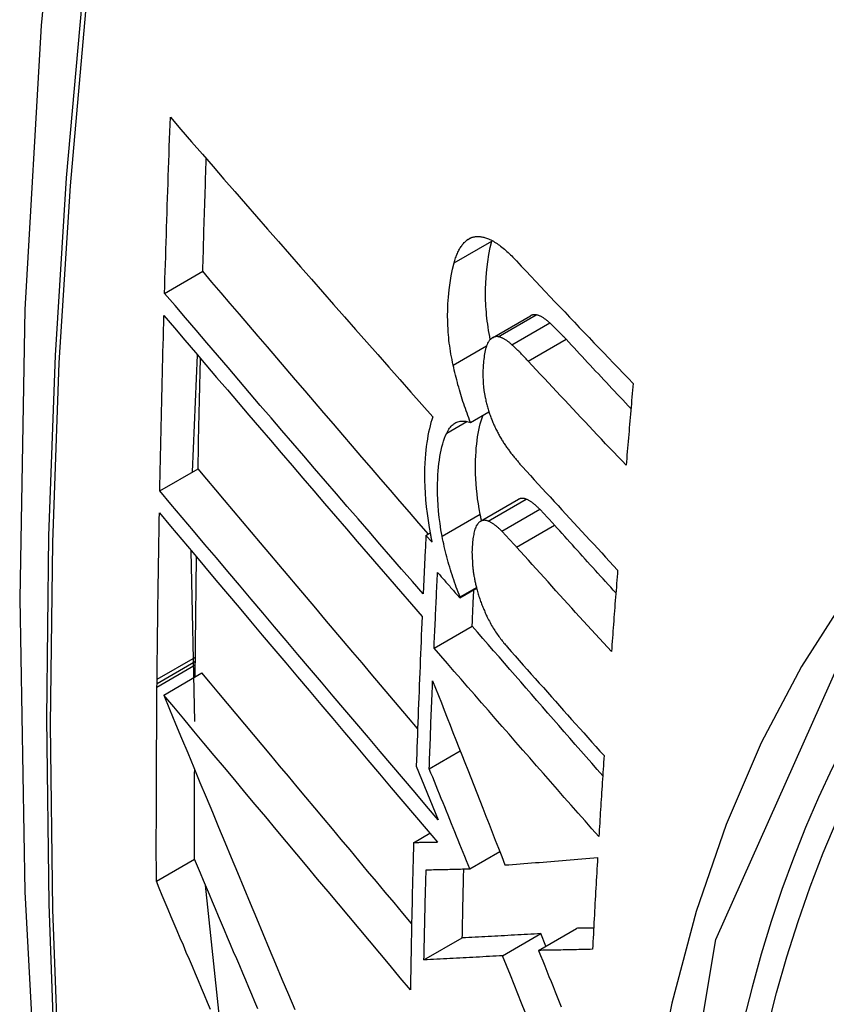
# Model space of a CAD drawing. Header units: inches. Extents: x 223.9 to 264.3, y 86 to 124.8.
# Tile 9 of 51: x 240.309 to 240.433, y 109.268 to 109.42. Entities that reach past the tile are written whole.
import ezdxf

# ---------------------------------------------------------------- set-up
doc = ezdxf.new("R2010")
doc.units = ezdxf.units.IN
doc.header["$MEASUREMENT"] = 0
doc.layers.add('Visible Edges(ANSI)', color=7, linetype='Continuous', lineweight=25)
doc.layers.add('Visible Tangent Edges(ANSI)', color=7, linetype='Continuous', lineweight=25)

msp = doc.modelspace()

# ---------------------------------------------------------------- linework, layer by layer
at = {"layer": 'Visible Edges(ANSI)'}
for p, q in [((240.38155, 109.38609), (240.38157, 109.38616)), ((240.33111, 109.37802), (240.33699, 109.38142)), ((240.38165, 109.37119), (240.38749, 109.37456)), ((240.33541, 109.35049), (240.3362, 109.3685)), ((240.37825, 109.35814), (240.38109, 109.35977)), ((240.33037, 109.34759), (240.33627, 109.35099)), ((240.3798, 109.34288), (240.38566, 109.34627)), ((240.37138, 109.34071), (240.37202, 109.34108)), ((240.37232, 109.33965), (240.37138, 109.34071)), ((240.33578, 109.31204), (240.33523, 109.33833)), ((240.37663, 109.33124), (240.37915, 109.3327)), ((240.37662, 109.33106), (240.37919, 109.33255)), ((240.37662, 109.33106), (240.37663, 109.33124)), ((240.37263, 109.32335), (240.37851, 109.32674)), ((240.33583, 109.31891), (240.33584, 109.32074)), ((240.33584, 109.32074), (240.33585, 109.3213)), ((240.33585, 109.3213), (240.33585, 109.32196)), ((240.33097, 109.3161), (240.33687, 109.31951)), ((240.32994, 109.31733), (240.32995, 109.3179)), ((240.32995, 109.3179), (240.32995, 109.31856)), ((240.37189, 109.30474), (240.37667, 109.30749)), ((240.3699, 109.30516), (240.37072, 109.30312)), ((240.37072, 109.30312), (240.37326, 109.29686)), ((240.36947, 109.29333), (240.372, 109.29479)), ((240.37814, 109.28932), (240.38275, 109.29198)), ((240.32984, 109.2874), (240.33574, 109.29081)), ((240.33974, 109.26463), (240.33743, 109.28678)), ((240.38872, 109.27674), (240.3946, 109.28013)), ((240.37108, 109.27527), (240.37698, 109.27867)), ((240.3832, 109.27592), (240.38909, 109.27932)), ((240.38986, 109.2774), (240.38909, 109.27932))]:
    msp.add_line(p, q, dxfattribs=at)
at = {"layer": 'Visible Edges(ANSI)', "flags": 128}
for points in [[(240.36283, 109.66313), (240.34998, 109.62507), (240.33892, 109.58589), (240.32963, 109.54566), (240.32207, 109.50444), (240.31623, 109.4623), (240.31208, 109.4193), (240.3096, 109.37551), (240.30878, 109.33098), (240.3096, 109.28578), (240.31203, 109.23997), (240.31605, 109.19362), (240.32164, 109.14678), (240.32879, 109.09953), (240.33747, 109.05194), (240.34766, 109.00406), (240.35934, 108.95597)], [(240.33111, 109.37802), (240.33114, 109.37915), (240.33117, 109.38028), (240.33121, 109.38141), (240.33124, 109.38254), (240.33128, 109.38367), (240.33131, 109.3848), (240.33135, 109.38593), (240.33138, 109.38706), (240.33142, 109.38819), (240.33145, 109.38932), (240.33149, 109.39045), (240.33153, 109.39158), (240.33156, 109.39271), (240.3316, 109.39384), (240.33164, 109.39497), (240.33168, 109.39611), (240.33172, 109.39724), (240.33175, 109.39837), (240.33179, 109.3995), (240.33183, 109.40063), (240.33187, 109.40177), (240.33191, 109.4029), (240.33195, 109.40403), (240.332, 109.40517)], [(240.332, 109.40517), (240.33363, 109.40328), (240.33527, 109.40138), (240.33693, 109.39948), (240.33858, 109.39756), (240.34025, 109.39565), (240.34192, 109.39373), (240.34359, 109.3918), (240.34527, 109.38987), (240.34696, 109.38794), (240.34865, 109.386), (240.35034, 109.38407), (240.35204, 109.38213), (240.35374, 109.38019), (240.35544, 109.37825), (240.35714, 109.37631), (240.35885, 109.37438), (240.36055, 109.37244), (240.36225, 109.37051), (240.36396, 109.36858), (240.36566, 109.36665), (240.36737, 109.36473), (240.36907, 109.36281), (240.37076, 109.3609), (240.37246, 109.359)], [(240.33699, 109.38142), (240.33701, 109.38214), (240.33703, 109.38286), (240.33705, 109.38359), (240.33708, 109.38431), (240.3371, 109.38503), (240.33712, 109.38576), (240.33714, 109.38648), (240.33716, 109.3872), (240.33718, 109.38792), (240.33721, 109.38865), (240.33723, 109.38937), (240.33725, 109.39009), (240.33727, 109.39082), (240.3373, 109.39154), (240.33732, 109.39226), (240.33734, 109.39299), (240.33736, 109.39371), (240.33739, 109.39443), (240.33741, 109.39516), (240.33743, 109.39588), (240.33746, 109.39661), (240.33748, 109.39733), (240.33751, 109.39805), (240.33753, 109.39878)], [(240.37571, 109.38271), (240.37577, 109.38291), (240.37583, 109.38311), (240.37589, 109.3833), (240.37595, 109.38348), (240.37602, 109.38367), (240.37608, 109.38385), (240.37616, 109.38402), (240.37623, 109.38419), (240.3763, 109.38436), (240.37638, 109.38452), (240.37646, 109.38467), (240.37654, 109.38482), (240.37662, 109.38497), (240.37671, 109.38511), (240.3768, 109.38524), (240.37689, 109.38537), (240.37698, 109.3855), (240.37707, 109.38562), (240.37717, 109.38573), (240.37727, 109.38584), (240.37737, 109.38594), (240.37747, 109.38604), (240.37758, 109.38613), (240.37768, 109.38622)], [(240.37768, 109.38622), (240.3778, 109.3863), (240.37791, 109.38638), (240.37803, 109.38645), (240.37815, 109.38652), (240.37827, 109.38657), (240.37839, 109.38662), (240.37852, 109.38666), (240.37865, 109.3867), (240.37877, 109.38673), (240.3789, 109.38675), (240.37904, 109.38677), (240.37917, 109.38678), (240.3793, 109.38679), (240.37944, 109.38679), (240.37958, 109.38678), (240.37972, 109.38677), (240.37986, 109.38675), (240.38, 109.38673), (240.38014, 109.3867), (240.38028, 109.38667), (240.38042, 109.38663), (240.38057, 109.38659), (240.38071, 109.38654), (240.38085, 109.38649)], [(240.3813, 109.37091), (240.38121, 109.37138), (240.38112, 109.37186), (240.38104, 109.37232), (240.38096, 109.37279), (240.3809, 109.37326), (240.38083, 109.37372), (240.38078, 109.37419), (240.38073, 109.37465), (240.38069, 109.37511), (240.38065, 109.37557), (240.38062, 109.37602), (240.3806, 109.37648), (240.38058, 109.37693), (240.38057, 109.37737), (240.38056, 109.37781), (240.38056, 109.37825), (240.38057, 109.37875), (240.3806, 109.37952), (240.38066, 109.38053), (240.38077, 109.38172), (240.38091, 109.38289), (240.38109, 109.38401), (240.3813, 109.38508), (240.38155, 109.38609)], [(240.38085, 109.38649), (240.38103, 109.38641), (240.38122, 109.38633), (240.3814, 109.38625), (240.38158, 109.38615), (240.38177, 109.38605), (240.38195, 109.38594), (240.38214, 109.38582), (240.38233, 109.38569), (240.38252, 109.38556), (240.3827, 109.38543), (240.38289, 109.38528), (240.38308, 109.38514), (240.38327, 109.38498), (240.38346, 109.38483), (240.38365, 109.38466), (240.38384, 109.38449), (240.38403, 109.38432), (240.38421, 109.38415), (240.3844, 109.38397), (240.38459, 109.38379), (240.38477, 109.3836), (240.38496, 109.38341), (240.38514, 109.38322), (240.38533, 109.38302)], [(240.37558, 109.36695), (240.37548, 109.36738), (240.3754, 109.36781), (240.37531, 109.36824), (240.37524, 109.36867), (240.37516, 109.36909), (240.3751, 109.36952), (240.37504, 109.36994), (240.37498, 109.37037), (240.37493, 109.37079), (240.37489, 109.37121), (240.37485, 109.37163), (240.37481, 109.37205), (240.37478, 109.37253), (240.37475, 109.37311), (240.37473, 109.3738), (240.37472, 109.37458), (240.37473, 109.37545), (240.37477, 109.37641), (240.37484, 109.37745), (240.37495, 109.37857), (240.37509, 109.37967), (240.37526, 109.38074), (240.37547, 109.38175), (240.37571, 109.38271)], [(240.38533, 109.38302), (240.38607, 109.38224), (240.38681, 109.38145), (240.38755, 109.38066), (240.38829, 109.37987), (240.38903, 109.37909), (240.38977, 109.3783), (240.39052, 109.37751), (240.39126, 109.37672), (240.39201, 109.37593), (240.39276, 109.37515), (240.39351, 109.37436), (240.39426, 109.37357), (240.39501, 109.37278), (240.39576, 109.372), (240.39651, 109.37121), (240.39726, 109.37042), (240.39801, 109.36964), (240.39877, 109.36885), (240.39952, 109.36807), (240.40028, 109.36728), (240.40103, 109.3665), (240.40179, 109.36571), (240.40255, 109.36493), (240.4033, 109.36414)], [(240.37175, 109.34092), (240.37029, 109.34261), (240.36883, 109.3443), (240.36737, 109.34599), (240.3659, 109.34769), (240.36444, 109.34939), (240.36298, 109.35108), (240.36151, 109.35279), (240.36005, 109.35449), (240.35858, 109.35619), (240.35712, 109.35789), (240.35566, 109.35959), (240.3542, 109.36129), (240.35275, 109.36299), (240.35129, 109.36469), (240.34984, 109.36638), (240.34839, 109.36807), (240.34695, 109.36976), (240.34551, 109.37144), (240.34408, 109.37312), (240.34265, 109.37479), (240.34123, 109.37646), (240.33981, 109.37812), (240.3384, 109.37977), (240.33699, 109.38142)], [(240.37095, 109.33168), (240.36929, 109.33359), (240.36763, 109.33551), (240.36596, 109.33743), (240.36429, 109.33936), (240.36261, 109.3413), (240.36094, 109.34324), (240.35926, 109.34518), (240.35758, 109.34713), (240.3559, 109.34908), (240.35422, 109.35103), (240.35255, 109.35298), (240.35087, 109.35492), (240.3492, 109.35687), (240.34753, 109.35882), (240.34586, 109.36076), (240.3442, 109.3627), (240.34254, 109.36464), (240.34089, 109.36657), (240.33924, 109.3685), (240.3376, 109.37042), (240.33596, 109.37233), (240.33434, 109.37424), (240.33272, 109.37613), (240.33111, 109.37802)], [(240.33037, 109.34759), (240.3304, 109.34871), (240.33042, 109.34983), (240.33044, 109.35096), (240.33046, 109.35208), (240.33049, 109.3532), (240.33051, 109.35433), (240.33054, 109.35545), (240.33056, 109.35658), (240.33059, 109.3577), (240.33061, 109.35883), (240.33064, 109.35995), (240.33066, 109.36108), (240.33069, 109.3622), (240.33072, 109.36333), (240.33074, 109.36445), (240.33077, 109.36558), (240.3308, 109.3667), (240.33083, 109.36783), (240.33086, 109.36896), (240.33089, 109.37008), (240.33092, 109.37121), (240.33095, 109.37233), (240.33098, 109.37346), (240.33101, 109.37459)], [(240.33101, 109.37459), (240.33262, 109.3727), (240.33424, 109.3708), (240.33586, 109.3689), (240.33749, 109.36698), (240.33913, 109.36506), (240.34078, 109.36313), (240.34243, 109.3612), (240.34409, 109.35926), (240.34575, 109.35732), (240.34741, 109.35537), (240.34908, 109.35343), (240.35075, 109.35148), (240.35242, 109.34953), (240.3541, 109.34757), (240.35577, 109.34562), (240.35745, 109.34367), (240.35912, 109.34173), (240.3608, 109.33978), (240.36247, 109.33784), (240.36414, 109.3359), (240.36581, 109.33397), (240.36748, 109.33204), (240.36914, 109.33012), (240.3708, 109.32821)], [(240.38836, 109.37471), (240.38832, 109.37472), (240.38828, 109.37472), (240.38824, 109.37472), (240.3882, 109.37473), (240.38817, 109.37473), (240.38813, 109.37473), (240.38809, 109.37473), (240.38805, 109.37473), (240.38802, 109.37472), (240.38798, 109.37472), (240.38794, 109.37472), (240.38791, 109.37471), (240.38787, 109.3747), (240.38784, 109.3747), (240.3878, 109.37469), (240.38776, 109.37468), (240.38773, 109.37467), (240.38769, 109.37465), (240.38766, 109.37464), (240.38763, 109.37463), (240.38759, 109.37461), (240.38756, 109.3746), (240.38753, 109.37458), (240.38749, 109.37456)], [(240.39046, 109.37347), (240.39037, 109.37355), (240.39028, 109.37363), (240.39019, 109.37371), (240.3901, 109.37378), (240.39001, 109.37385), (240.38993, 109.37392), (240.38984, 109.37399), (240.38975, 109.37406), (240.38966, 109.37412), (240.38957, 109.37418), (240.38948, 109.37424), (240.38939, 109.37429), (240.3893, 109.37435), (240.38922, 109.3744), (240.38913, 109.37444), (240.38904, 109.37449), (240.38896, 109.37453), (240.38887, 109.37456), (240.38878, 109.3746), (240.3887, 109.37463), (240.38861, 109.37465), (240.38853, 109.37468), (240.38844, 109.37469), (240.38836, 109.37471)], [(240.39297, 109.37095), (240.39287, 109.37106), (240.39276, 109.37117), (240.39266, 109.37128), (240.39255, 109.37139), (240.39245, 109.3715), (240.39234, 109.37161), (240.39224, 109.37172), (240.39214, 109.37183), (240.39203, 109.37194), (240.39193, 109.37204), (240.39182, 109.37215), (240.39172, 109.37226), (240.39161, 109.37236), (240.39151, 109.37247), (240.3914, 109.37257), (240.3913, 109.37267), (240.39119, 109.37278), (240.39109, 109.37288), (240.39098, 109.37298), (240.39088, 109.37308), (240.39077, 109.37318), (240.39067, 109.37328), (240.39056, 109.37337), (240.39046, 109.37347)], [(240.38252, 109.37134), (240.38244, 109.37135), (240.38237, 109.37135), (240.38229, 109.37136), (240.38222, 109.37136), (240.38215, 109.37135), (240.38208, 109.37134), (240.38201, 109.37133), (240.38194, 109.37131), (240.38187, 109.37129), (240.3818, 109.37126), (240.38174, 109.37123), (240.38167, 109.3712), (240.38161, 109.37116), (240.38154, 109.37112), (240.38148, 109.37107), (240.38142, 109.37102), (240.38136, 109.37097), (240.38131, 109.37091), (240.38125, 109.37085), (240.38119, 109.37079), (240.38114, 109.37072), (240.38109, 109.37065), (240.38104, 109.37057), (240.38099, 109.3705)], [(240.38462, 109.3701), (240.38453, 109.37018), (240.38444, 109.37026), (240.38435, 109.37034), (240.38426, 109.37041), (240.38418, 109.37048), (240.38409, 109.37055), (240.384, 109.37062), (240.38391, 109.37069), (240.38382, 109.37075), (240.38373, 109.37081), (240.38364, 109.37087), (240.38355, 109.37092), (240.38347, 109.37098), (240.38338, 109.37102), (240.38329, 109.37107), (240.3832, 109.37111), (240.38312, 109.37115), (240.38303, 109.37119), (240.38294, 109.37122), (240.38286, 109.37125), (240.38277, 109.37128), (240.38269, 109.3713), (240.3826, 109.37132), (240.38252, 109.37134)], [(240.40297, 109.36025), (240.40255, 109.3607), (240.40213, 109.36114), (240.40171, 109.36159), (240.40129, 109.36203), (240.40087, 109.36248), (240.40045, 109.36292), (240.40004, 109.36337), (240.39962, 109.36382), (240.3992, 109.36426), (240.39878, 109.36471), (240.39837, 109.36515), (240.39795, 109.3656), (240.39753, 109.36604), (240.39712, 109.36649), (240.3967, 109.36694), (240.39628, 109.36738), (240.39587, 109.36783), (240.39545, 109.36827), (240.39504, 109.36872), (240.39463, 109.36916), (240.39421, 109.36961), (240.3938, 109.37006), (240.39338, 109.3705), (240.39297, 109.37095)], [(240.38099, 109.3705), (240.38089, 109.37032), (240.3808, 109.37013), (240.38072, 109.36992), (240.38064, 109.3697), (240.38058, 109.36947), (240.38051, 109.36922), (240.38046, 109.36897), (240.38041, 109.36871), (240.38037, 109.36844), (240.38033, 109.36816), (240.38029, 109.36788), (240.38026, 109.36759), (240.38024, 109.36729), (240.38021, 109.36694), (240.38019, 109.36655), (240.38017, 109.36612), (240.38016, 109.36566), (240.38016, 109.36517), (240.38018, 109.36466), (240.38021, 109.36413), (240.38026, 109.3636), (240.38032, 109.36307), (240.3804, 109.36252), (240.38051, 109.36198)], [(240.38713, 109.36758), (240.38703, 109.36769), (240.38693, 109.3678), (240.38682, 109.36791), (240.38672, 109.36802), (240.38661, 109.36813), (240.38651, 109.36824), (240.3864, 109.36835), (240.3863, 109.36846), (240.38619, 109.36857), (240.38609, 109.36867), (240.38598, 109.36878), (240.38588, 109.36889), (240.38577, 109.36899), (240.38567, 109.3691), (240.38556, 109.3692), (240.38546, 109.3693), (240.38535, 109.3694), (240.38525, 109.36951), (240.38514, 109.36961), (240.38504, 109.36971), (240.38493, 109.36981), (240.38483, 109.36991), (240.38472, 109.37), (240.38462, 109.3701)], [(240.33627, 109.35099), (240.33628, 109.3517), (240.33629, 109.35241), (240.33631, 109.35311), (240.33632, 109.35382), (240.33634, 109.35453), (240.33635, 109.35524), (240.33636, 109.35594), (240.33638, 109.35665), (240.33639, 109.35736), (240.33641, 109.35807), (240.33642, 109.35877), (240.33644, 109.35948), (240.33646, 109.36019), (240.33647, 109.3609), (240.33649, 109.36161), (240.3365, 109.36232), (240.33652, 109.36302), (240.33654, 109.36373), (240.33655, 109.36444), (240.33657, 109.36515), (240.33659, 109.36586), (240.3366, 109.36657), (240.33662, 109.36728), (240.33664, 109.36799)], [(240.40223, 109.35152), (240.4016, 109.35218), (240.40096, 109.35285), (240.40033, 109.35352), (240.39969, 109.35419), (240.39906, 109.35485), (240.39843, 109.35552), (240.39779, 109.35619), (240.39716, 109.35686), (240.39653, 109.35753), (240.3959, 109.3582), (240.39527, 109.35887), (240.39464, 109.35954), (240.39401, 109.36021), (240.39338, 109.36088), (240.39276, 109.36155), (240.39213, 109.36222), (240.3915, 109.36289), (240.39088, 109.36356), (240.39025, 109.36423), (240.38963, 109.3649), (240.389, 109.36557), (240.38838, 109.36624), (240.38776, 109.36691), (240.38713, 109.36758)], [(240.37825, 109.35814), (240.37811, 109.35848), (240.37798, 109.35883), (240.37784, 109.35918), (240.37771, 109.35954), (240.37758, 109.35989), (240.37746, 109.36025), (240.37733, 109.36061), (240.37721, 109.36097), (240.37709, 109.36133), (240.37698, 109.3617), (240.37686, 109.36206), (240.37675, 109.36243), (240.37664, 109.3628), (240.37653, 109.36317), (240.37643, 109.36354), (240.37632, 109.36392), (240.37622, 109.36429), (240.37613, 109.36467), (240.37603, 109.36505), (240.37593, 109.36543), (240.37584, 109.36581), (240.37575, 109.36619), (240.37566, 109.36657), (240.37558, 109.36695)], [(240.4033, 109.36414), (240.40326, 109.36362), (240.40321, 109.36309), (240.40317, 109.36257), (240.40312, 109.36204), (240.40308, 109.36151), (240.40303, 109.36099), (240.40299, 109.36046), (240.40294, 109.35994), (240.4029, 109.35941), (240.40285, 109.35888), (240.40281, 109.35836), (240.40276, 109.35783), (240.40272, 109.3573), (240.40267, 109.35678), (240.40263, 109.35625), (240.40258, 109.35573), (240.40254, 109.3552), (240.40249, 109.35467), (240.40245, 109.35415), (240.40241, 109.35362), (240.40236, 109.35309), (240.40232, 109.35257), (240.40227, 109.35204), (240.40223, 109.35152)], [(240.38051, 109.36198), (240.38055, 109.36179), (240.38059, 109.36161), (240.38063, 109.36142), (240.38068, 109.36124), (240.38072, 109.36106), (240.38077, 109.36087), (240.38082, 109.36069), (240.38087, 109.36051), (240.38092, 109.36033), (240.38097, 109.36015), (240.38102, 109.35997), (240.38108, 109.3598), (240.38114, 109.35962), (240.3812, 109.35944), (240.38126, 109.35927), (240.38132, 109.35909), (240.38138, 109.35892), (240.38145, 109.35875), (240.38151, 109.35858), (240.38158, 109.35842), (240.38165, 109.35825), (240.38171, 109.35809), (240.38178, 109.35793), (240.38186, 109.35776)], [(240.37246, 109.359), (240.37231, 109.35855), (240.37216, 109.35809), (240.37203, 109.35762), (240.37191, 109.35712), (240.3718, 109.35662), (240.37169, 109.35609), (240.3716, 109.35556), (240.37151, 109.35501), (240.37144, 109.35444), (240.37137, 109.35387), (240.37131, 109.35326), (240.37126, 109.35257), (240.37122, 109.35182), (240.37118, 109.35101), (240.37117, 109.35014), (240.37117, 109.34921), (240.3712, 109.34822), (240.37125, 109.3472), (240.37132, 109.34617), (240.37142, 109.34513), (240.37155, 109.34407), (240.3717, 109.34301), (240.37187, 109.34194), (240.37207, 109.34086)], [(240.37974, 109.34399), (240.37959, 109.34479), (240.37946, 109.34558), (240.37935, 109.34636), (240.37925, 109.34714), (240.37917, 109.34791), (240.37911, 109.34867), (240.37906, 109.34943), (240.37903, 109.35018), (240.37902, 109.35091), (240.37902, 109.35163), (240.37903, 109.35232), (240.37906, 109.35298), (240.3791, 109.35361), (240.37914, 109.35422), (240.3792, 109.35479), (240.37926, 109.35535), (240.37934, 109.3559), (240.37943, 109.35643), (240.37953, 109.35694), (240.37963, 109.35744), (240.37975, 109.35792), (240.37989, 109.35838), (240.38003, 109.35883), (240.38018, 109.35925)], [(240.37458, 109.35648), (240.37469, 109.3567), (240.3748, 109.35689), (240.37491, 109.35708), (240.37503, 109.35725), (240.37515, 109.35741), (240.37528, 109.35756), (240.37542, 109.3577), (240.37556, 109.35782), (240.3757, 109.35793), (240.37585, 109.35802), (240.37601, 109.35811), (240.37616, 109.35818), (240.37632, 109.35823), (240.37649, 109.35828), (240.37665, 109.35831), (240.37682, 109.35833), (240.37699, 109.35834), (240.37717, 109.35834), (240.37735, 109.35833), (240.37752, 109.35831), (240.3777, 109.35828), (240.37788, 109.35824), (240.37807, 109.35819), (240.37825, 109.35814)], [(240.38186, 109.35776), (240.38193, 109.35759), (240.38201, 109.35743), (240.38209, 109.35726), (240.38217, 109.35709), (240.38225, 109.35693), (240.38233, 109.35677), (240.38241, 109.35661), (240.38249, 109.35646), (240.38258, 109.3563), (240.38266, 109.35615), (240.38274, 109.356), (240.38283, 109.35585), (240.38291, 109.3557), (240.383, 109.35556), (240.38309, 109.35541), (240.38317, 109.35527), (240.38326, 109.35513), (240.38335, 109.355), (240.38344, 109.35486), (240.38353, 109.35472), (240.38362, 109.35459), (240.38371, 109.35446), (240.3838, 109.35433), (240.38389, 109.35421)], [(240.37387, 109.3406), (240.3737, 109.34157), (240.37355, 109.34253), (240.37342, 109.34349), (240.37332, 109.34444), (240.37324, 109.34537), (240.37319, 109.34626), (240.37316, 109.34711), (240.37315, 109.34791), (240.37316, 109.34867), (240.37319, 109.34938), (240.37322, 109.35004), (240.37327, 109.35066), (240.37332, 109.35123), (240.37338, 109.35178), (240.37345, 109.35233), (240.37353, 109.35286), (240.37363, 109.35337), (240.37373, 109.35387), (240.37385, 109.35435), (240.37397, 109.35482), (240.37411, 109.35526), (240.37426, 109.35569), (240.37441, 109.3561), (240.37458, 109.35648)], [(240.38389, 109.35421), (240.38399, 109.35407), (240.38409, 109.35394), (240.38418, 109.35381), (240.38428, 109.35367), (240.38438, 109.35354), (240.38448, 109.35341), (240.38458, 109.35329), (240.38467, 109.35316), (240.38477, 109.35303), (240.38487, 109.35291), (240.38497, 109.35278), (240.38507, 109.35266), (240.38517, 109.35254), (240.38527, 109.35242), (240.38537, 109.3523), (240.38547, 109.35218), (240.38557, 109.35206), (240.38567, 109.35194), (240.38577, 109.35183), (240.38587, 109.35171), (240.38597, 109.3516), (240.38607, 109.35149), (240.38617, 109.35138), (240.38627, 109.35126)], [(240.3701, 109.31092), (240.36867, 109.31261), (240.36725, 109.31429), (240.36582, 109.31598), (240.36439, 109.31766), (240.36296, 109.31935), (240.36153, 109.32104), (240.3601, 109.32273), (240.35867, 109.32442), (240.35724, 109.32611), (240.35582, 109.3278), (240.35439, 109.32949), (240.35297, 109.33117), (240.35155, 109.33286), (240.35014, 109.33453), (240.34872, 109.33621), (240.34732, 109.33787), (240.34591, 109.33954), (240.34452, 109.3412), (240.34312, 109.34285), (240.34174, 109.34449), (240.34036, 109.34613), (240.33899, 109.34776), (240.33762, 109.34938), (240.33627, 109.35099)], [(240.38627, 109.35126), (240.38687, 109.3506), (240.38748, 109.34994), (240.38808, 109.34928), (240.38869, 109.34862), (240.3893, 109.34795), (240.3899, 109.34729), (240.39051, 109.34663), (240.39112, 109.34596), (240.39173, 109.3453), (240.39234, 109.34464), (240.39295, 109.34397), (240.39356, 109.34331), (240.39417, 109.34265), (240.39478, 109.34199), (240.39539, 109.34132), (240.39601, 109.34066), (240.39662, 109.34), (240.39723, 109.33934), (240.39785, 109.33867), (240.39846, 109.33801), (240.39907, 109.33735), (240.39969, 109.33669), (240.4003, 109.33603), (240.40092, 109.33537)], [(240.37326, 109.29686), (240.37149, 109.29895), (240.36971, 109.30105), (240.36792, 109.30316), (240.36612, 109.30527), (240.36432, 109.3074), (240.36251, 109.30953), (240.36071, 109.31166), (240.35889, 109.3138), (240.35708, 109.31594), (240.35527, 109.31808), (240.35346, 109.32022), (240.35165, 109.32237), (240.34984, 109.32451), (240.34804, 109.32664), (240.34624, 109.32877), (240.34444, 109.3309), (240.34265, 109.33302), (240.34087, 109.33513), (240.33909, 109.33724), (240.33733, 109.33933), (240.33557, 109.34142), (240.33383, 109.34349), (240.33209, 109.34555), (240.33037, 109.34759)], [(240.38682, 109.3463), (240.38676, 109.34632), (240.38671, 109.34633), (240.38666, 109.34635), (240.38661, 109.34637), (240.38656, 109.34638), (240.38651, 109.34639), (240.38646, 109.3464), (240.38641, 109.34641), (240.38636, 109.34641), (240.38631, 109.34642), (240.38626, 109.34642), (240.38621, 109.34642), (240.38616, 109.34642), (240.38611, 109.34641), (240.38606, 109.34641), (240.38602, 109.3464), (240.38597, 109.34639), (240.38592, 109.34638), (240.38588, 109.34637), (240.38583, 109.34635), (240.38579, 109.34633), (240.38575, 109.34631), (240.3857, 109.34629), (240.38566, 109.34627)], [(240.38893, 109.34473), (240.38884, 109.34482), (240.38875, 109.34491), (240.38866, 109.34499), (240.38857, 109.34508), (240.38849, 109.34516), (240.3884, 109.34524), (240.38831, 109.34532), (240.38822, 109.3454), (240.38813, 109.34547), (240.38804, 109.34554), (240.38795, 109.34561), (240.38787, 109.34568), (240.38778, 109.34574), (240.38769, 109.34581), (240.3876, 109.34587), (240.38751, 109.34593), (240.38743, 109.34598), (240.38734, 109.34603), (240.38725, 109.34608), (240.38716, 109.34613), (240.38708, 109.34618), (240.38699, 109.34622), (240.3869, 109.34626), (240.38682, 109.3463)], [(240.32995, 109.31856), (240.32996, 109.31962), (240.32998, 109.32069), (240.32999, 109.32176), (240.33, 109.32282), (240.33001, 109.32389), (240.33002, 109.32495), (240.33003, 109.32602), (240.33005, 109.32709), (240.33006, 109.32816), (240.33007, 109.32922), (240.33009, 109.33029), (240.3301, 109.33136), (240.33012, 109.33242), (240.33013, 109.33349), (240.33015, 109.33456), (240.33017, 109.33563), (240.33018, 109.33669), (240.3302, 109.33776), (240.33022, 109.33883), (240.33023, 109.3399), (240.33025, 109.34097), (240.33027, 109.34204), (240.33029, 109.3431), (240.33031, 109.34417)], [(240.33031, 109.34417), (240.33203, 109.34213), (240.33376, 109.34007), (240.33551, 109.338), (240.33726, 109.33591), (240.33902, 109.33382), (240.3408, 109.33171), (240.34258, 109.3296), (240.34437, 109.32747), (240.34616, 109.32535), (240.34796, 109.32321), (240.34977, 109.32107), (240.35157, 109.31893), (240.35338, 109.31679), (240.35519, 109.31464), (240.35701, 109.3125), (240.35882, 109.31035), (240.36063, 109.30821), (240.36243, 109.30608), (240.36424, 109.30394), (240.36604, 109.30182), (240.36783, 109.2997), (240.36962, 109.29759), (240.3714, 109.29549), (240.37317, 109.2934)], [(240.37995, 109.34297), (240.37994, 109.34301), (240.37993, 109.34305), (240.37992, 109.3431), (240.37991, 109.34314), (240.3799, 109.34318), (240.37989, 109.34322), (240.37989, 109.34327), (240.37988, 109.34331), (240.37987, 109.34335), (240.37986, 109.34339), (240.37985, 109.34343), (240.37984, 109.34348), (240.37983, 109.34352), (240.37982, 109.34356), (240.37982, 109.3436), (240.37981, 109.34365), (240.3798, 109.34369), (240.37979, 109.34373), (240.37978, 109.34377), (240.37977, 109.34382), (240.37976, 109.34386), (240.37976, 109.3439), (240.37975, 109.34394), (240.37974, 109.34399)], [(240.39121, 109.34228), (240.39111, 109.34238), (240.39102, 109.34249), (240.39092, 109.34259), (240.39083, 109.3427), (240.39074, 109.3428), (240.39064, 109.34291), (240.39055, 109.34301), (240.39045, 109.34311), (240.39036, 109.34322), (240.39026, 109.34332), (240.39017, 109.34342), (240.39007, 109.34352), (240.38998, 109.34363), (240.38988, 109.34373), (240.38979, 109.34383), (240.38969, 109.34393), (240.3896, 109.34403), (240.3895, 109.34413), (240.38941, 109.34423), (240.38931, 109.34433), (240.38922, 109.34443), (240.38912, 109.34453), (240.38903, 109.34463), (240.38893, 109.34473)], [(240.37931, 109.34243), (240.37922, 109.3423), (240.37914, 109.34216), (240.37907, 109.342), (240.379, 109.34183), (240.37894, 109.34165), (240.37888, 109.34147), (240.37883, 109.34127), (240.37878, 109.34107), (240.37874, 109.34085), (240.3787, 109.34064), (240.37866, 109.34042), (240.37863, 109.34019), (240.3786, 109.33996), (240.37858, 109.33973), (240.37855, 109.33949), (240.37853, 109.33925), (240.37851, 109.339), (240.37849, 109.33875), (240.37848, 109.33847), (240.37847, 109.33815), (240.37848, 109.33775), (240.37849, 109.33727), (240.37853, 109.3367), (240.37858, 109.336)], [(240.38096, 109.34291), (240.38088, 109.34294), (240.3808, 109.34297), (240.38072, 109.34299), (240.38064, 109.34301), (240.38057, 109.34302), (240.38049, 109.34303), (240.38042, 109.34304), (240.38034, 109.34304), (240.38027, 109.34303), (240.3802, 109.34302), (240.38012, 109.34301), (240.38005, 109.34299), (240.37998, 109.34297), (240.37992, 109.34294), (240.37985, 109.34291), (240.37978, 109.34287), (240.37972, 109.34283), (240.37966, 109.34279), (240.3796, 109.34274), (240.37954, 109.34268), (240.37948, 109.34263), (240.37942, 109.34256), (240.37936, 109.3425), (240.37931, 109.34243)], [(240.38307, 109.34134), (240.38298, 109.34144), (240.3829, 109.34152), (240.38281, 109.34161), (240.38272, 109.3417), (240.38263, 109.34178), (240.38254, 109.34186), (240.38245, 109.34194), (240.38236, 109.34201), (240.38227, 109.34209), (240.38219, 109.34216), (240.3821, 109.34223), (240.38201, 109.3423), (240.38192, 109.34236), (240.38183, 109.34243), (240.38174, 109.34249), (240.38166, 109.34254), (240.38157, 109.3426), (240.38148, 109.34265), (240.38139, 109.3427), (240.38131, 109.34275), (240.38122, 109.34279), (240.38113, 109.34284), (240.38104, 109.34288), (240.38096, 109.34291)], [(240.40064, 109.33184), (240.40025, 109.33227), (240.39985, 109.33271), (240.39946, 109.33314), (240.39906, 109.33358), (240.39867, 109.33401), (240.39827, 109.33445), (240.39788, 109.33488), (240.39749, 109.33532), (240.39709, 109.33576), (240.3967, 109.33619), (240.3963, 109.33663), (240.39591, 109.33706), (240.39552, 109.3375), (240.39512, 109.33793), (240.39473, 109.33837), (240.39434, 109.3388), (240.39395, 109.33924), (240.39356, 109.33967), (240.39316, 109.34011), (240.39277, 109.34054), (240.39238, 109.34098), (240.39199, 109.34141), (240.3916, 109.34184), (240.39121, 109.34228)], [(240.37138, 109.34071), (240.37136, 109.34034), (240.37134, 109.33996), (240.37133, 109.33958), (240.37131, 109.33921), (240.37129, 109.33883), (240.37127, 109.33845), (240.37125, 109.33808), (240.37123, 109.3377), (240.37122, 109.33732), (240.3712, 109.33695), (240.37118, 109.33657), (240.37116, 109.33619), (240.37114, 109.33582), (240.37113, 109.33544), (240.37111, 109.33506), (240.37109, 109.33469), (240.37107, 109.33431), (240.37106, 109.33394), (240.37104, 109.33356), (240.37102, 109.33318), (240.371, 109.33281), (240.37099, 109.33243), (240.37097, 109.33205), (240.37095, 109.33168)], [(240.37207, 109.34086), (240.37208, 109.34081), (240.37209, 109.34076), (240.3721, 109.34071), (240.37211, 109.34066), (240.37212, 109.34061), (240.37213, 109.34056), (240.37214, 109.34051), (240.37215, 109.34046), (240.37216, 109.34041), (240.37217, 109.34035), (240.37218, 109.3403), (240.37219, 109.34025), (240.3722, 109.3402), (240.37221, 109.34015), (240.37222, 109.3401), (240.37223, 109.34005), (240.37224, 109.34), (240.37225, 109.33995), (240.37226, 109.3399), (240.37227, 109.33985), (240.37228, 109.3398), (240.37229, 109.33975), (240.3723, 109.3397), (240.37232, 109.33965)], [(240.37663, 109.33124), (240.37648, 109.33161), (240.37634, 109.33198), (240.3762, 109.33235), (240.37606, 109.33272), (240.37593, 109.3331), (240.37579, 109.33348), (240.37566, 109.33386), (240.37554, 109.33425), (240.37541, 109.33464), (240.37529, 109.33503), (240.37517, 109.33542), (240.37505, 109.33581), (240.37493, 109.3362), (240.37482, 109.3366), (240.37471, 109.33699), (240.37461, 109.33739), (240.3745, 109.33779), (240.3744, 109.33819), (240.37431, 109.33859), (240.37421, 109.33899), (240.37412, 109.33939), (240.37404, 109.33979), (240.37395, 109.34019), (240.37387, 109.3406)], [(240.38535, 109.3389), (240.38526, 109.339), (240.38516, 109.33911), (240.38507, 109.33921), (240.38497, 109.33932), (240.38488, 109.33942), (240.38478, 109.33953), (240.38469, 109.33963), (240.38459, 109.33973), (240.3845, 109.33984), (240.3844, 109.33994), (240.38431, 109.34004), (240.38421, 109.34014), (240.38412, 109.34024), (240.38402, 109.34035), (240.38393, 109.34045), (240.38383, 109.34055), (240.38374, 109.34065), (240.38364, 109.34075), (240.38355, 109.34085), (240.38345, 109.34095), (240.38336, 109.34105), (240.38326, 109.34115), (240.38317, 109.34125), (240.38307, 109.34134)], [(240.39996, 109.32281), (240.39935, 109.32348), (240.39873, 109.32415), (240.39812, 109.32482), (240.39751, 109.32548), (240.3969, 109.32615), (240.39629, 109.32682), (240.39568, 109.3275), (240.39506, 109.32817), (240.39445, 109.32884), (240.39384, 109.32951), (240.39323, 109.33018), (240.39262, 109.33085), (240.39202, 109.33152), (240.39141, 109.33219), (240.3908, 109.33286), (240.39019, 109.33353), (240.38958, 109.33421), (240.38898, 109.33488), (240.38837, 109.33555), (240.38777, 109.33622), (240.38716, 109.33689), (240.38656, 109.33756), (240.38596, 109.33823), (240.38535, 109.3389)], [(240.33585, 109.32196), (240.33586, 109.32261), (240.33586, 109.32325), (240.33587, 109.32389), (240.33588, 109.32453), (240.33588, 109.32517), (240.33589, 109.32581), (240.3359, 109.32645), (240.3359, 109.32709), (240.33591, 109.32774), (240.33592, 109.32838), (240.33593, 109.32902), (240.33593, 109.32966), (240.33594, 109.3303), (240.33595, 109.33095), (240.33596, 109.33159), (240.33597, 109.33223), (240.33597, 109.33287), (240.33598, 109.33351), (240.33599, 109.33416), (240.336, 109.3348), (240.33601, 109.33544), (240.33602, 109.33608), (240.33603, 109.33672), (240.33604, 109.33737)], [(240.37858, 109.336), (240.37859, 109.33585), (240.37861, 109.3357), (240.37862, 109.33554), (240.37864, 109.33539), (240.37866, 109.33523), (240.37868, 109.33508), (240.37871, 109.33492), (240.37873, 109.33477), (240.37875, 109.33461), (240.37878, 109.33445), (240.37881, 109.3343), (240.37884, 109.33414), (240.37887, 109.33398), (240.3789, 109.33382), (240.37893, 109.33367), (240.37896, 109.33351), (240.379, 109.33335), (240.37903, 109.33319), (240.37907, 109.33304), (240.37911, 109.33288), (240.37915, 109.33272), (240.37919, 109.33257), (240.37923, 109.33241), (240.37927, 109.33226)], [(240.37263, 109.32335), (240.37265, 109.32383), (240.37267, 109.32432), (240.3727, 109.3248), (240.37272, 109.32529), (240.37274, 109.32577), (240.37276, 109.32626), (240.37278, 109.32674), (240.37281, 109.32723), (240.37283, 109.32771), (240.37285, 109.3282), (240.37287, 109.32868), (240.37289, 109.32917), (240.37292, 109.32965), (240.37294, 109.33014), (240.37296, 109.33062), (240.37299, 109.33111), (240.37301, 109.3316), (240.37303, 109.33208), (240.37306, 109.33257), (240.37308, 109.33305), (240.3731, 109.33354), (240.37313, 109.33402), (240.37315, 109.33451), (240.37317, 109.33499)], [(240.37317, 109.33499), (240.37332, 109.33483), (240.37346, 109.33467), (240.3736, 109.3345), (240.37375, 109.33434), (240.37389, 109.33418), (240.37403, 109.33401), (240.37418, 109.33385), (240.37432, 109.33368), (240.37446, 109.33352), (240.37461, 109.33336), (240.37475, 109.33319), (240.37489, 109.33303), (240.37504, 109.33286), (240.37518, 109.3327), (240.37532, 109.33254), (240.37547, 109.33237), (240.37561, 109.33221), (240.37575, 109.33205), (240.3759, 109.33188), (240.37604, 109.33172), (240.37619, 109.33155), (240.37633, 109.33139), (240.37647, 109.33123), (240.37662, 109.33106)], [(240.40092, 109.33537), (240.40088, 109.33485), (240.40084, 109.33432), (240.4008, 109.3338), (240.40076, 109.33328), (240.40072, 109.33275), (240.40068, 109.33223), (240.40063, 109.33171), (240.40059, 109.33118), (240.40055, 109.33066), (240.40051, 109.33013), (240.40047, 109.32961), (240.40043, 109.32909), (240.40039, 109.32856), (240.40035, 109.32804), (240.40031, 109.32752), (240.40027, 109.32699), (240.40023, 109.32647), (240.40019, 109.32595), (240.40016, 109.32542), (240.40012, 109.3249), (240.40008, 109.32438), (240.40004, 109.32385), (240.4, 109.32333), (240.39996, 109.32281)], [(240.37851, 109.32674), (240.37852, 109.32697), (240.37853, 109.32721), (240.37854, 109.32744), (240.37855, 109.32767), (240.37856, 109.3279), (240.37857, 109.32813), (240.37858, 109.32836), (240.37859, 109.32859), (240.3786, 109.32883), (240.37861, 109.32906), (240.37862, 109.32929), (240.37863, 109.32952), (240.37864, 109.32975), (240.37865, 109.32998), (240.37866, 109.33021), (240.37867, 109.33045), (240.37868, 109.33068), (240.37869, 109.33091), (240.3787, 109.33114), (240.37871, 109.33137), (240.37872, 109.3316), (240.37874, 109.33184), (240.37875, 109.33207), (240.37876, 109.3323)], [(240.37927, 109.33226), (240.37932, 109.33206), (240.37937, 109.33187), (240.37943, 109.33167), (240.37949, 109.33148), (240.37955, 109.33129), (240.37961, 109.3311), (240.37968, 109.33091), (240.37974, 109.33073), (240.37981, 109.33054), (240.37987, 109.33036), (240.37994, 109.33017), (240.38001, 109.32999), (240.38008, 109.32981), (240.38015, 109.32963), (240.38023, 109.32946), (240.3803, 109.32928), (240.38038, 109.32911), (240.38045, 109.32893), (240.38053, 109.32876), (240.38061, 109.32859), (240.38068, 109.32842), (240.38076, 109.32825), (240.38084, 109.32809), (240.38092, 109.32792)], [(240.3708, 109.32821), (240.37075, 109.32725), (240.37071, 109.32628), (240.37067, 109.32532), (240.37063, 109.32436), (240.37059, 109.3234), (240.37055, 109.32243), (240.37051, 109.32147), (240.37047, 109.32051), (240.37043, 109.31955), (240.37039, 109.31859), (240.37035, 109.31763), (240.37032, 109.31667), (240.37028, 109.31571), (240.37024, 109.31475), (240.3702, 109.31379), (240.37017, 109.31283), (240.37013, 109.31187), (240.3701, 109.31091), (240.37006, 109.30995), (240.37003, 109.30899), (240.37, 109.30803), (240.36996, 109.30707), (240.36993, 109.30611), (240.3699, 109.30516)], [(240.39862, 109.30367), (240.39777, 109.30463), (240.39693, 109.30559), (240.39608, 109.30656), (240.39524, 109.30752), (240.39439, 109.30849), (240.39355, 109.30945), (240.3927, 109.31042), (240.39186, 109.31138), (240.39102, 109.31235), (240.39017, 109.31331), (240.38933, 109.31428), (240.38849, 109.31524), (240.38765, 109.31621), (240.38681, 109.31717), (240.38598, 109.31813), (240.38514, 109.31909), (240.3843, 109.32006), (240.38347, 109.32102), (240.38264, 109.32197), (240.38181, 109.32293), (240.38098, 109.32389), (240.38015, 109.32484), (240.37933, 109.32579), (240.37851, 109.32674)], [(240.38092, 109.32792), (240.38103, 109.3277), (240.38115, 109.32747), (240.38126, 109.32726), (240.38138, 109.32704), (240.3815, 109.32683), (240.38162, 109.32662), (240.38175, 109.32642), (240.38187, 109.32622), (240.38199, 109.32603), (240.38212, 109.32584), (240.38224, 109.32565), (240.38237, 109.32547), (240.38249, 109.32529), (240.38262, 109.32512), (240.38275, 109.32495), (240.38287, 109.32478), (240.383, 109.32461), (240.38313, 109.32444), (240.38326, 109.32428), (240.38339, 109.32412), (240.38352, 109.32397), (240.38365, 109.32382), (240.38378, 109.32367), (240.38391, 109.32352)], [(240.38391, 109.32352), (240.38452, 109.32282), (240.38514, 109.32212), (240.38576, 109.32143), (240.38637, 109.32073), (240.38699, 109.32003), (240.38761, 109.31933), (240.38823, 109.31863), (240.38885, 109.31794), (240.38947, 109.31724), (240.39009, 109.31654), (240.39071, 109.31584), (240.39134, 109.31514), (240.39196, 109.31444), (240.39258, 109.31374), (240.39321, 109.31304), (240.39383, 109.31234), (240.39445, 109.31165), (240.39508, 109.31095), (240.3957, 109.31025), (240.39633, 109.30955), (240.39695, 109.30885), (240.39758, 109.30816), (240.3982, 109.30746), (240.39883, 109.30676)], [(240.39803, 109.2943), (240.39696, 109.2955), (240.3959, 109.2967), (240.39483, 109.29791), (240.39377, 109.29912), (240.3927, 109.30033), (240.39164, 109.30155), (240.39057, 109.30276), (240.3895, 109.30398), (240.38844, 109.30519), (240.38737, 109.30641), (240.38631, 109.30762), (240.38525, 109.30884), (240.38418, 109.31006), (240.38312, 109.31127), (240.38207, 109.31249), (240.38101, 109.3137), (240.37995, 109.31491), (240.3789, 109.31612), (240.37785, 109.31733), (240.3768, 109.31854), (240.37575, 109.31975), (240.37471, 109.32095), (240.37367, 109.32215), (240.37263, 109.32335)], [(240.36917, 109.28087), (240.36782, 109.28249), (240.36647, 109.2841), (240.36512, 109.28572), (240.36376, 109.28734), (240.3624, 109.28897), (240.36104, 109.29059), (240.35968, 109.29222), (240.35832, 109.29385), (240.35696, 109.29547), (240.3556, 109.2971), (240.35424, 109.29872), (240.35288, 109.30035), (240.35153, 109.30197), (240.35018, 109.30359), (240.34883, 109.3052), (240.34748, 109.30681), (240.34614, 109.30842), (240.3448, 109.31002), (240.34346, 109.31162), (240.34213, 109.31321), (240.34081, 109.3148), (240.33949, 109.31637), (240.33818, 109.31795), (240.33687, 109.31951)], [(240.37189, 109.30474), (240.37191, 109.3053), (240.37193, 109.30587), (240.37195, 109.30643), (240.37197, 109.307), (240.37199, 109.30756), (240.37201, 109.30813), (240.37203, 109.30869), (240.37206, 109.30926), (240.37208, 109.30982), (240.3721, 109.31039), (240.37212, 109.31095), (240.37214, 109.31152), (240.37216, 109.31209), (240.37219, 109.31265), (240.37221, 109.31322), (240.37223, 109.31378), (240.37225, 109.31435), (240.37228, 109.31492), (240.3723, 109.31548), (240.37232, 109.31605), (240.37234, 109.31662), (240.37237, 109.31718), (240.37239, 109.31775), (240.37241, 109.31831)], [(240.37241, 109.31831), (240.37286, 109.31717), (240.37331, 109.31603), (240.37376, 109.31489), (240.37421, 109.31375), (240.37466, 109.31261), (240.37511, 109.31147), (240.37555, 109.31032), (240.376, 109.30918), (240.37646, 109.30803), (240.37691, 109.30688), (240.37736, 109.30572), (240.37782, 109.30456), (240.37828, 109.30339), (240.37874, 109.30222), (240.3792, 109.30103), (240.37967, 109.29984), (240.38014, 109.29864), (240.38062, 109.29743), (240.3811, 109.29621), (240.38158, 109.29498), (240.38207, 109.29373), (240.38256, 109.29247), (240.38306, 109.2912), (240.38356, 109.28991)], [(240.32984, 109.2874), (240.32984, 109.28865), (240.32984, 109.28989), (240.32983, 109.29113), (240.32983, 109.29238), (240.32983, 109.29362), (240.32983, 109.29487), (240.32984, 109.29611), (240.32984, 109.29736), (240.32984, 109.29861), (240.32984, 109.29985), (240.32985, 109.3011), (240.32985, 109.30235), (240.32986, 109.30359), (240.32986, 109.30484), (240.32987, 109.30609), (240.32987, 109.30734), (240.32988, 109.30859), (240.32989, 109.30984), (240.32989, 109.31109), (240.3299, 109.31233), (240.32991, 109.31358), (240.32992, 109.31483), (240.32993, 109.31608), (240.32994, 109.31733)], [(240.33097, 109.3161), (240.33188, 109.3139), (240.3328, 109.31168), (240.33373, 109.30944), (240.33467, 109.30719), (240.33561, 109.30492), (240.33656, 109.30264), (240.33751, 109.30034), (240.33847, 109.29804), (240.33943, 109.29572), (240.3404, 109.2934), (240.34137, 109.29106), (240.34234, 109.28873), (240.34332, 109.28638), (240.3443, 109.28404), (240.34528, 109.28169), (240.34626, 109.27934), (240.34724, 109.27699), (240.34822, 109.27465), (240.3492, 109.2723), (240.35018, 109.26996), (240.35116, 109.26763)], [(240.36899, 109.27064), (240.36742, 109.27252), (240.36585, 109.2744), (240.36426, 109.27629), (240.36268, 109.27819), (240.36108, 109.28009), (240.35949, 109.282), (240.35789, 109.28391), (240.35629, 109.28582), (240.35469, 109.28773), (240.35309, 109.28965), (240.35149, 109.29156), (240.34988, 109.29348), (240.34828, 109.29539), (240.34669, 109.2973), (240.34509, 109.29921), (240.3435, 109.30112), (240.34191, 109.30302), (240.34033, 109.30491), (240.33875, 109.3068), (240.33718, 109.30868), (240.33561, 109.31055), (240.33406, 109.31241), (240.33251, 109.31426), (240.33097, 109.3161)], [(240.39883, 109.30676), (240.39879, 109.30624), (240.39876, 109.30572), (240.39872, 109.3052), (240.39869, 109.30468), (240.39865, 109.30416), (240.39862, 109.30364), (240.39858, 109.30312), (240.39855, 109.3026), (240.39852, 109.30208), (240.39848, 109.30156), (240.39845, 109.30105), (240.39842, 109.30053), (240.39838, 109.30001), (240.39835, 109.29949), (240.39832, 109.29897), (240.39828, 109.29845), (240.39825, 109.29793), (240.39822, 109.29741), (240.39819, 109.29689), (240.39815, 109.29637), (240.39812, 109.29585), (240.39809, 109.29533), (240.39806, 109.29481), (240.39803, 109.2943)], [(240.33574, 109.29081), (240.33574, 109.29138), (240.33574, 109.29195), (240.33574, 109.29253), (240.33573, 109.2931), (240.33573, 109.29368), (240.33573, 109.29425), (240.33573, 109.29482), (240.33573, 109.2954), (240.33573, 109.29597), (240.33573, 109.29655), (240.33573, 109.29712), (240.33573, 109.2977), (240.33573, 109.29827), (240.33573, 109.29885), (240.33573, 109.29942), (240.33574, 109.29999), (240.33574, 109.30057), (240.33574, 109.30114), (240.33574, 109.30172), (240.33574, 109.30229), (240.33574, 109.30287), (240.33574, 109.30344), (240.33574, 109.30402), (240.33575, 109.30459)], [(240.37814, 109.28932), (240.37789, 109.28994), (240.37764, 109.29056), (240.37738, 109.29119), (240.37713, 109.29182), (240.37687, 109.29245), (240.37662, 109.29308), (240.37636, 109.29371), (240.3761, 109.29435), (240.37584, 109.29499), (240.37558, 109.29563), (240.37532, 109.29627), (240.37506, 109.29691), (240.3748, 109.29756), (240.37454, 109.2982), (240.37428, 109.29885), (240.37401, 109.2995), (240.37375, 109.30015), (240.37349, 109.3008), (240.37322, 109.30146), (240.37296, 109.30211), (240.37269, 109.30277), (240.37242, 109.30342), (240.37216, 109.30408), (240.37189, 109.30474)], [(240.36947, 109.29333), (240.36945, 109.29238), (240.36942, 109.29143), (240.3694, 109.29049), (240.36937, 109.28954), (240.36935, 109.28859), (240.36933, 109.28764), (240.3693, 109.2867), (240.36928, 109.28575), (240.36926, 109.2848), (240.36924, 109.28386), (240.36922, 109.28291), (240.3692, 109.28196), (240.36918, 109.28102), (240.36916, 109.28007), (240.36914, 109.27913), (240.36912, 109.27819), (240.3691, 109.27724), (240.36909, 109.2763), (240.36907, 109.27535), (240.36905, 109.27441), (240.36904, 109.27347), (240.36902, 109.27252), (240.36901, 109.27158), (240.36899, 109.27064)], [(240.37317, 109.2934), (240.37302, 109.29339), (240.37286, 109.29339), (240.37271, 109.29339), (240.37255, 109.29339), (240.3724, 109.29338), (240.37225, 109.29338), (240.37209, 109.29338), (240.37194, 109.29337), (240.37178, 109.29337), (240.37163, 109.29337), (240.37147, 109.29337), (240.37132, 109.29336), (240.37117, 109.29336), (240.37101, 109.29336), (240.37086, 109.29335), (240.3707, 109.29335), (240.37055, 109.29335), (240.3704, 109.29335), (240.37024, 109.29334), (240.37009, 109.29334), (240.36993, 109.29334), (240.36978, 109.29334), (240.36963, 109.29333), (240.36947, 109.29333)], [(240.34548, 109.26772), (240.34501, 109.26882), (240.34455, 109.26992), (240.34408, 109.27102), (240.34362, 109.27213), (240.34315, 109.27323), (240.34269, 109.27433), (240.34222, 109.27543), (240.34175, 109.27653), (240.34129, 109.27763), (240.34082, 109.27873), (240.34036, 109.27983), (240.3399, 109.28093), (240.33943, 109.28203), (240.33897, 109.28313), (240.33851, 109.28423), (240.33804, 109.28533), (240.33758, 109.28643), (240.33712, 109.28752), (240.33666, 109.28862), (240.3362, 109.28971), (240.33574, 109.29081)], [(240.38356, 109.28991), (240.38414, 109.28995), (240.38473, 109.29), (240.38531, 109.29004), (240.38589, 109.29008), (240.38648, 109.29012), (240.38707, 109.29017), (240.38765, 109.29021), (240.38824, 109.29026), (240.38883, 109.2903), (240.38942, 109.29035), (240.39002, 109.29039), (240.39061, 109.29044), (240.39121, 109.29049), (240.3918, 109.29053), (240.3924, 109.29058), (240.393, 109.29063), (240.3936, 109.29068), (240.3942, 109.29073), (240.3948, 109.29078), (240.39541, 109.29084), (240.39601, 109.29089), (240.39662, 109.29094), (240.39723, 109.29099), (240.39783, 109.29105)], [(240.39783, 109.29105), (240.3978, 109.29046), (240.39776, 109.28987), (240.39773, 109.28928), (240.3977, 109.28869), (240.39766, 109.2881), (240.39763, 109.28751), (240.39759, 109.28692), (240.39756, 109.28633), (240.39753, 109.28574), (240.3975, 109.28515), (240.39746, 109.28456), (240.39743, 109.28397), (240.3974, 109.28338), (240.39737, 109.28279), (240.39733, 109.2822), (240.3973, 109.28161), (240.39727, 109.28102), (240.39724, 109.28043), (240.39721, 109.27985), (240.39718, 109.27926), (240.39715, 109.27867), (240.39712, 109.27808), (240.39709, 109.27749), (240.39706, 109.2769)], [(240.37108, 109.27527), (240.37109, 109.27584), (240.3711, 109.27642), (240.37112, 109.277), (240.37113, 109.27758), (240.37114, 109.27815), (240.37115, 109.27873), (240.37116, 109.27931), (240.37118, 109.27989), (240.37119, 109.28047), (240.3712, 109.28105), (240.37122, 109.28162), (240.37123, 109.2822), (240.37124, 109.28278), (240.37126, 109.28336), (240.37127, 109.28394), (240.37128, 109.28452), (240.3713, 109.2851), (240.37131, 109.28568), (240.37133, 109.28625), (240.37134, 109.28683), (240.37136, 109.28741), (240.37137, 109.28799), (240.37139, 109.28857), (240.3714, 109.28915)], [(240.3714, 109.28915), (240.37168, 109.28916), (240.37196, 109.28916), (240.37224, 109.28917), (240.37252, 109.28918), (240.3728, 109.28918), (240.37308, 109.28919), (240.37336, 109.28919), (240.37364, 109.2892), (240.37392, 109.28921), (240.3742, 109.28921), (240.37448, 109.28922), (240.37476, 109.28923), (240.37504, 109.28924), (240.37532, 109.28924), (240.3756, 109.28925), (240.37588, 109.28926), (240.37616, 109.28926), (240.37645, 109.28927), (240.37673, 109.28928), (240.37701, 109.28929), (240.37729, 109.2893), (240.37758, 109.2893), (240.37786, 109.28931), (240.37814, 109.28932)], [(240.37698, 109.27867), (240.37699, 109.27911), (240.37699, 109.27955), (240.377, 109.27999), (240.37701, 109.28044), (240.37702, 109.28088), (240.37703, 109.28132), (240.37704, 109.28176), (240.37705, 109.28221), (240.37706, 109.28265), (240.37707, 109.28309), (240.37708, 109.28353), (240.37709, 109.28398), (240.3771, 109.28442), (240.37711, 109.28486), (240.37712, 109.2853), (240.37713, 109.28575), (240.37714, 109.28619), (240.37715, 109.28663), (240.37716, 109.28708), (240.37717, 109.28752), (240.37718, 109.28796), (240.37719, 109.28841), (240.3772, 109.28885), (240.37721, 109.28929)], [(240.33818, 109.26762), (240.33772, 109.26872), (240.33725, 109.26982), (240.33679, 109.27092), (240.33632, 109.27202), (240.33586, 109.27312), (240.33539, 109.27423), (240.33493, 109.27533), (240.33446, 109.27643), (240.334, 109.27753), (240.33353, 109.27863), (240.33307, 109.27973), (240.33261, 109.28082), (240.33214, 109.28192), (240.33168, 109.28302), (240.33122, 109.28412), (240.33076, 109.28521), (240.3303, 109.28631), (240.32984, 109.2874)], [(240.39723, 109.28017), (240.39712, 109.28017), (240.39701, 109.28017), (240.3969, 109.28017), (240.39679, 109.28017), (240.39668, 109.28017), (240.39657, 109.28016), (240.39646, 109.28016), (240.39635, 109.28016), (240.39624, 109.28016), (240.39613, 109.28016), (240.39602, 109.28016), (240.39591, 109.28015), (240.3958, 109.28015), (240.39569, 109.28015), (240.39558, 109.28015), (240.39547, 109.28015), (240.39536, 109.28015), (240.39526, 109.28014), (240.39515, 109.28014), (240.39504, 109.28014), (240.39493, 109.28014), (240.39482, 109.28014), (240.39471, 109.28014), (240.3946, 109.28013)], [(240.38909, 109.27932), (240.38858, 109.27929), (240.38807, 109.27926), (240.38756, 109.27923), (240.38705, 109.2792), (240.38654, 109.27917), (240.38603, 109.27914), (240.38552, 109.27911), (240.38502, 109.27909), (240.38451, 109.27906), (240.384, 109.27903), (240.38349, 109.279), (240.38299, 109.27898), (240.38248, 109.27895), (240.38198, 109.27892), (240.38148, 109.2789), (240.38097, 109.27887), (240.38047, 109.27884), (240.37997, 109.27882), (240.37947, 109.27879), (240.37897, 109.27877), (240.37847, 109.27874), (240.37797, 109.27872), (240.37747, 109.27869), (240.37698, 109.27867)], [(240.39706, 109.2769), (240.39671, 109.27689), (240.39635, 109.27688), (240.396, 109.27688), (240.39565, 109.27687), (240.3953, 109.27686), (240.39495, 109.27685), (240.3946, 109.27684), (240.39425, 109.27684), (240.3939, 109.27683), (240.39356, 109.27682), (240.39321, 109.27681), (240.39286, 109.27681), (240.39251, 109.2768), (240.39216, 109.27679), (240.39182, 109.27679), (240.39147, 109.27678), (240.39113, 109.27677), (240.39078, 109.27677), (240.39044, 109.27676), (240.39009, 109.27676), (240.38975, 109.27675), (240.3894, 109.27675), (240.38906, 109.27674), (240.38872, 109.27674)], [(240.38872, 109.27674), (240.38904, 109.27593), (240.38937, 109.27513), (240.38969, 109.27433), (240.39001, 109.27353), (240.39034, 109.27273), (240.39066, 109.27194), (240.39098, 109.27115), (240.3913, 109.27036), (240.39161, 109.26958), (240.39193, 109.2688), (240.39224, 109.26802)], [(240.3832, 109.27592), (240.38269, 109.27589), (240.38218, 109.27586), (240.38167, 109.27583), (240.38116, 109.2758), (240.38065, 109.27577), (240.38014, 109.27574), (240.37963, 109.27571), (240.37912, 109.27568), (240.37862, 109.27566), (240.37811, 109.27563), (240.3776, 109.2756), (240.3771, 109.27557), (240.37659, 109.27555), (240.37609, 109.27552), (240.37558, 109.27549), (240.37508, 109.27547), (240.37458, 109.27544), (240.37407, 109.27541), (240.37357, 109.27539), (240.37307, 109.27536), (240.37257, 109.27534), (240.37208, 109.27531), (240.37158, 109.27529), (240.37108, 109.27527)], [(240.38668, 109.26723), (240.38612, 109.26862), (240.38556, 109.27004), (240.38498, 109.27147), (240.3844, 109.27293), (240.38381, 109.27442), (240.3832, 109.27592)]]:
    msp.add_lwpolyline(points, dxfattribs=at)
at = {"layer": 'Visible Edges(ANSI)'}
msp.add_ellipse((240.65592, 109.06046), major_axis=(-0.15994, 0.27703), ratio=0.57735, dxfattribs=at)
at = {"layer": 'Visible Tangent Edges(ANSI)'}
for p, q in [((240.37571, 109.38271), (240.38155, 109.38609)), ((240.37768, 109.38622), (240.37834, 109.3866)), ((240.38252, 109.37134), (240.38836, 109.37471)), ((240.38462, 109.3701), (240.39046, 109.37347)), ((240.38713, 109.36758), (240.39297, 109.37095)), ((240.37558, 109.36695), (240.38072, 109.36992)), ((240.37458, 109.35648), (240.3777, 109.35828)), ((240.38096, 109.34291), (240.38682, 109.3463)), ((240.37387, 109.3406), (240.37974, 109.34399)), ((240.38307, 109.34134), (240.38893, 109.34473)), ((240.38535, 109.3389), (240.39121, 109.34228)), ((240.32994, 109.31733), (240.33584, 109.32074)), ((240.32995, 109.31856), (240.33585, 109.32196)), ((240.32995, 109.3179), (240.33585, 109.3213))]:
    msp.add_line(p, q, dxfattribs=at)
at = {"layer": 'Visible Tangent Edges(ANSI)', "flags": 128}
for points in [[(240.36196, 109.61939), (240.3542, 109.59695), (240.34707, 109.57385), (240.3406, 109.55011), (240.3348, 109.52575), (240.32966, 109.50082), (240.3252, 109.47532), (240.32143, 109.4493), (240.31835, 109.42279), (240.31595, 109.39582), (240.31425, 109.36843), (240.31323, 109.34065), (240.31291, 109.31248), (240.31327, 109.28393), (240.31431, 109.255), (240.31604, 109.2257), (240.31845, 109.19609), (240.32154, 109.16618), (240.32531, 109.13602), (240.32975, 109.10561), (240.33487, 109.07496), (240.34065, 109.0441), (240.3471, 109.01307)], [(240.34785, 109.01269), (240.34139, 109.04366), (240.33559, 109.07445), (240.33046, 109.10504), (240.326, 109.1354), (240.32221, 109.16551), (240.31911, 109.19536), (240.31669, 109.22492), (240.31495, 109.25415), (240.3139, 109.28302), (240.31354, 109.3115), (240.31387, 109.3396), (240.31489, 109.3673), (240.3166, 109.3946), (240.319, 109.42148), (240.3221, 109.44789), (240.32589, 109.4738), (240.33036, 109.49918), (240.33552, 109.52399), (240.34134, 109.54822), (240.34783, 109.57183), (240.35496, 109.5948), (240.36274, 109.61711)], [(240.44652, 109.02326), (240.42239, 109.09233), (240.40894, 109.15992), (240.40679, 109.22299), (240.41605, 109.27841), (240.43633, 109.32387), (240.4666, 109.35708), (240.50554, 109.37654), (240.55151, 109.38152), (240.60217, 109.37175), (240.65529, 109.3477)], [(240.46121, 109.3582), (240.45218, 109.35022), (240.44383, 109.34125), (240.43617, 109.33133), (240.42923, 109.32048), (240.42304, 109.30874), (240.41764, 109.29614), (240.41303, 109.28273), (240.40925, 109.26859), (240.4063, 109.25375), (240.40419, 109.23825), (240.40292, 109.22214), (240.40249, 109.20546), (240.40292, 109.18824), (240.4042, 109.1706), (240.40634, 109.1526), (240.4093, 109.13429), (240.41309, 109.11574), (240.41769, 109.09701), (240.42308, 109.07815), (240.42926, 109.05922), (240.4362, 109.0403)]]:
    msp.add_lwpolyline(points, dxfattribs=at)
at = {"layer": 'Visible Tangent Edges(ANSI)'}
msp.add_ellipse((240.65841, 109.0619), major_axis=(-0.17318, 0.29996), ratio=0.57735, start_param=5.05527, end_param=10.652693, dxfattribs=at)
for centre, major_axis in [((240.659, 109.06224), (0.17111, -0.29637)), ((240.65602, 109.06052), (-0.1627, 0.2818)), ((240.65592, 109.06046), (0.1621, -0.28076))]:
    msp.add_ellipse(centre, major_axis=major_axis, ratio=0.57735, dxfattribs=at)

doc.saveas('drawing.dxf')
